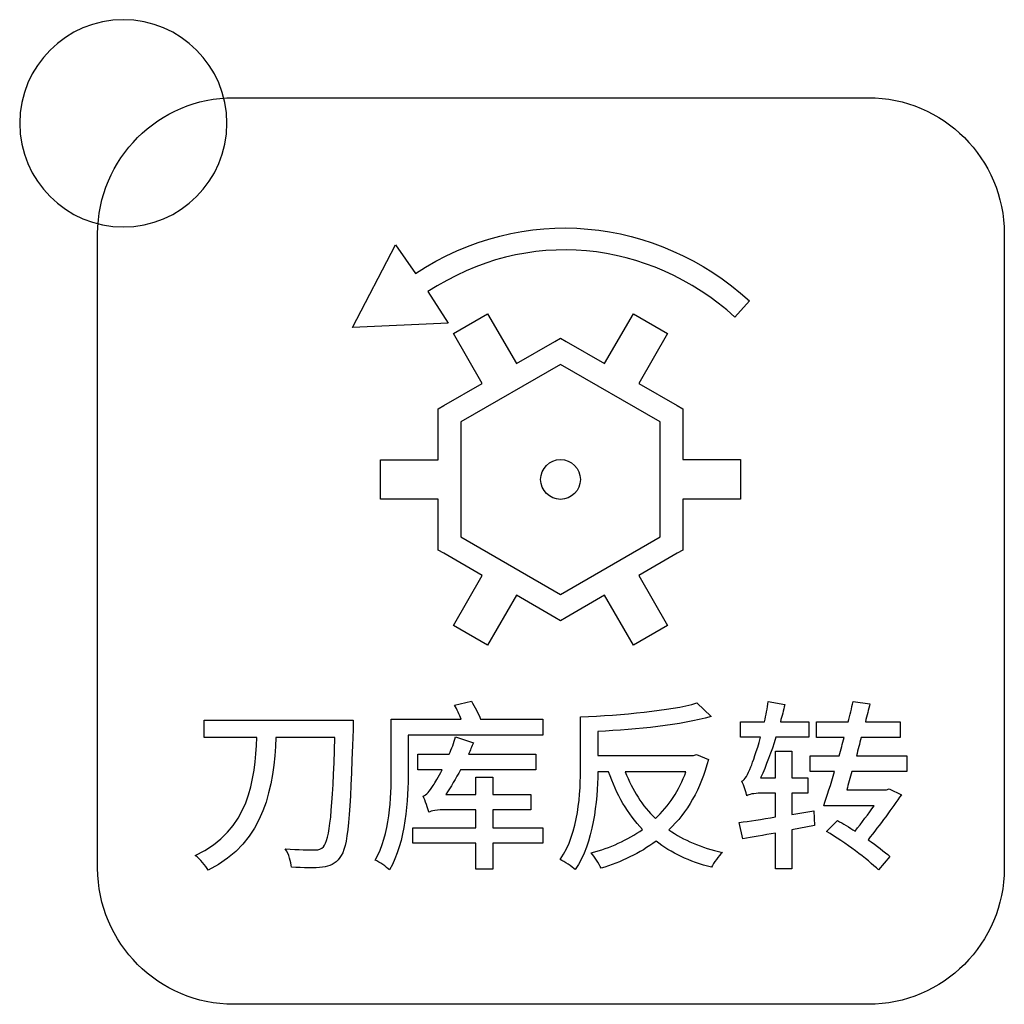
# Model space of a CAD drawing. Header units: millimetres. Extents: x 7099 to 9560, y -2357 to -1635.
# Tile 19 of 85: x 7432 to 7451, y -2071 to -2052. Entities that reach past the tile are written whole.
import ezdxf

# ---------------------------------------------------------------- set-up
doc = ezdxf.new("R2010")
doc.units = ezdxf.units.MM
doc.header["$LTSCALE"] = 3

msp = doc.modelspace()

# ---------------------------------------------------------------- linework, layer by layer
at = {"linetype": 'Continuous', "lineweight": 30}
for points, knots in [([(7433.977, -2051.966), (7435.082, -2051.966), (7435.977, -2052.861), (7435.977, -2053.966), (7435.977, -2053.966), (7435.977, -2055.07), (7435.082, -2055.966), (7433.977, -2055.966), (7433.977, -2055.966), (7432.873, -2055.966), (7431.977, -2055.07), (7431.977, -2053.966), (7431.977, -2053.966), (7431.977, -2052.861), (7432.873, -2051.966), (7433.977, -2051.966)], [0, 0, 0, 0, 0.2, 0.2, 0.2, 0.2, 0.4, 0.4, 0.4, 0.4, 0.6, 0.6, 0.6, 0.6, 1, 1, 1, 1]), ([(7436.107, -2070.971), (7436.107, -2070.971), (7448.357, -2070.971), (7448.357, -2070.971), (7448.357, -2070.971), (7449.801, -2070.971), (7450.982, -2069.789), (7450.982, -2068.346), (7450.982, -2068.346), (7450.982, -2068.346), (7450.982, -2056.096), (7450.982, -2056.096), (7450.982, -2056.096), (7450.982, -2054.652), (7449.801, -2053.471), (7448.357, -2053.471), (7448.357, -2053.471), (7448.357, -2053.471), (7436.107, -2053.471), (7436.107, -2053.471), (7436.107, -2053.471), (7434.663, -2053.471), (7433.482, -2054.652), (7433.482, -2056.096), (7433.482, -2056.096), (7433.482, -2056.096), (7433.482, -2068.346), (7433.482, -2068.346), (7433.482, -2068.346), (7433.482, -2069.789), (7434.663, -2070.971), (7436.107, -2070.971)], [0, 0, 0, 0, 0.111111, 0.111111, 0.111111, 0.111111, 0.222222, 0.222222, 0.222222, 0.222222, 0.333333, 0.333333, 0.333333, 0.333333, 0.444444, 0.444444, 0.444444, 0.444444, 0.555556, 0.555556, 0.555556, 0.555556, 0.666667, 0.666667, 0.666667, 0.666667, 0.777778, 0.777778, 0.777778, 0.777778, 1, 1, 1, 1]), ([(7440.247, -2057.826), (7440.247, -2057.826), (7439.857, -2057.215), (7439.857, -2057.215), (7439.857, -2057.215), (7441.77, -2055.956), (7444.123, -2056.212), (7445.781, -2057.705), (7445.781, -2057.705), (7445.781, -2057.705), (7446.063, -2057.391), (7446.063, -2057.391), (7446.063, -2057.391), (7444.261, -2055.767), (7441.691, -2055.496), (7439.616, -2056.867), (7439.616, -2056.867), (7439.616, -2056.867), (7439.23, -2056.312), (7439.23, -2056.312), (7439.23, -2056.312), (7439.23, -2056.312), (7438.401, -2057.907), (7438.401, -2057.907), (7438.401, -2057.907), (7438.401, -2057.907), (7440.247, -2057.826), (7440.247, -2057.826)], [0, 0, 0, 0, 0.125, 0.125, 0.125, 0.125, 0.25, 0.25, 0.25, 0.25, 0.375, 0.375, 0.375, 0.375, 0.5, 0.5, 0.5, 0.5, 0.625, 0.625, 0.625, 0.625, 0.75, 0.75, 0.75, 0.75, 1, 1, 1, 1]), ([(7443.822, -2057.641), (7443.822, -2057.641), (7443.266, -2058.604), (7443.266, -2058.604), (7443.266, -2058.604), (7443.266, -2058.604), (7442.525, -2058.177), (7442.525, -2058.177), (7442.525, -2058.177), (7442.525, -2058.177), (7442.416, -2058.114), (7442.416, -2058.114), (7442.416, -2058.114), (7442.416, -2058.114), (7442.307, -2058.177), (7442.307, -2058.177), (7442.307, -2058.177), (7442.307, -2058.177), (7441.564, -2058.605), (7441.564, -2058.605), (7441.564, -2058.605), (7441.564, -2058.605), (7441.008, -2057.642), (7441.008, -2057.642), (7441.008, -2057.642), (7441.008, -2057.642), (7440.349, -2058.023), (7440.349, -2058.023), (7440.349, -2058.023), (7440.349, -2058.023), (7440.905, -2058.986), (7440.905, -2058.986), (7440.905, -2058.986), (7440.905, -2058.986), (7440.165, -2059.412), (7440.165, -2059.412), (7440.165, -2059.412), (7440.165, -2059.412), (7440.055, -2059.475), (7440.055, -2059.475), (7440.055, -2059.475), (7440.055, -2059.475), (7440.055, -2059.602), (7440.055, -2059.602), (7440.055, -2059.602), (7440.055, -2059.602), (7440.055, -2060.461), (7440.055, -2060.461), (7440.055, -2060.461), (7440.055, -2060.461), (7438.942, -2060.461), (7438.942, -2060.461), (7438.942, -2060.461), (7438.942, -2060.461), (7438.942, -2061.222), (7438.942, -2061.222), (7438.942, -2061.222), (7438.942, -2061.222), (7440.055, -2061.222), (7440.055, -2061.222), (7440.055, -2061.222), (7440.055, -2061.222), (7440.055, -2062.075), (7440.055, -2062.075), (7440.055, -2062.075), (7440.055, -2062.075), (7440.055, -2062.202), (7440.055, -2062.202), (7440.055, -2062.202), (7440.055, -2062.202), (7440.164, -2062.265), (7440.164, -2062.265), (7440.164, -2062.265), (7440.164, -2062.265), (7440.907, -2062.695), (7440.907, -2062.695), (7440.907, -2062.695), (7440.907, -2062.695), (7440.351, -2063.658), (7440.351, -2063.658), (7440.351, -2063.658), (7440.351, -2063.658), (7441.01, -2064.039), (7441.01, -2064.039), (7441.01, -2064.039), (7441.01, -2064.039), (7441.566, -2063.075), (7441.566, -2063.075), (7441.566, -2063.075), (7441.566, -2063.075), (7442.306, -2063.503), (7442.306, -2063.503), (7442.306, -2063.503), (7442.306, -2063.503), (7442.416, -2063.566), (7442.416, -2063.566), (7442.416, -2063.566), (7442.416, -2063.566), (7442.526, -2063.503), (7442.526, -2063.503), (7442.526, -2063.503), (7442.526, -2063.503), (7443.268, -2063.074), (7443.268, -2063.074), (7443.268, -2063.074), (7443.268, -2063.074), (7443.824, -2064.037), (7443.824, -2064.037), (7443.824, -2064.037), (7443.824, -2064.037), (7444.483, -2063.657), (7444.483, -2063.657), (7444.483, -2063.657), (7444.483, -2063.657), (7443.927, -2062.693), (7443.927, -2062.693), (7443.927, -2062.693), (7443.927, -2062.693), (7444.668, -2062.265), (7444.668, -2062.265), (7444.668, -2062.265), (7444.668, -2062.265), (7444.777, -2062.202), (7444.777, -2062.202), (7444.777, -2062.202), (7444.777, -2062.202), (7444.777, -2062.075), (7444.777, -2062.075), (7444.777, -2062.075), (7444.777, -2062.075), (7444.777, -2061.219), (7444.777, -2061.219), (7444.777, -2061.219), (7444.777, -2061.219), (7445.889, -2061.219), (7445.889, -2061.219), (7445.889, -2061.219), (7445.889, -2061.219), (7445.889, -2060.458), (7445.889, -2060.458), (7445.889, -2060.458), (7445.889, -2060.458), (7444.776, -2060.458), (7444.776, -2060.458), (7444.776, -2060.458), (7444.776, -2060.458), (7444.776, -2059.602), (7444.776, -2059.602), (7444.776, -2059.602), (7444.776, -2059.602), (7444.776, -2059.476), (7444.776, -2059.476), (7444.776, -2059.476), (7444.776, -2059.476), (7444.666, -2059.413), (7444.666, -2059.413), (7444.666, -2059.413), (7444.666, -2059.413), (7443.925, -2058.985), (7443.925, -2058.985), (7443.925, -2058.985), (7443.925, -2058.985), (7444.481, -2058.022), (7444.481, -2058.022), (7444.481, -2058.022), (7444.481, -2058.022), (7443.822, -2057.641), (7443.822, -2057.641)], [0, 0, 0, 0, 0.023256, 0.023256, 0.023256, 0.023256, 0.046512, 0.046512, 0.046512, 0.046512, 0.069767, 0.069767, 0.069767, 0.069767, 0.093023, 0.093023, 0.093023, 0.093023, 0.116279, 0.116279, 0.116279, 0.116279, 0.139535, 0.139535, 0.139535, 0.139535, 0.162791, 0.162791, 0.162791, 0.162791, 0.186047, 0.186047, 0.186047, 0.186047, 0.209302, 0.209302, 0.209302, 0.209302, 0.232558, 0.232558, 0.232558, 0.232558, 0.255814, 0.255814, 0.255814, 0.255814, 0.27907, 0.27907, 0.27907, 0.27907, 0.302326, 0.302326, 0.302326, 0.302326, 0.325581, 0.325581, 0.325581, 0.325581, 0.348837, 0.348837, 0.348837, 0.348837, 0.372093, 0.372093, 0.372093, 0.372093, 0.395349, 0.395349, 0.395349, 0.395349, 0.418605, 0.418605, 0.418605, 0.418605, 0.44186, 0.44186, 0.44186, 0.44186, 0.465116, 0.465116, 0.465116, 0.465116, 0.488372, 0.488372, 0.488372, 0.488372, 0.511628, 0.511628, 0.511628, 0.511628, 0.534884, 0.534884, 0.534884, 0.534884, 0.55814, 0.55814, 0.55814, 0.55814, 0.581395, 0.581395, 0.581395, 0.581395, 0.604651, 0.604651, 0.604651, 0.604651, 0.627907, 0.627907, 0.627907, 0.627907, 0.651163, 0.651163, 0.651163, 0.651163, 0.674419, 0.674419, 0.674419, 0.674419, 0.697674, 0.697674, 0.697674, 0.697674, 0.72093, 0.72093, 0.72093, 0.72093, 0.744186, 0.744186, 0.744186, 0.744186, 0.767442, 0.767442, 0.767442, 0.767442, 0.790698, 0.790698, 0.790698, 0.790698, 0.813953, 0.813953, 0.813953, 0.813953, 0.837209, 0.837209, 0.837209, 0.837209, 0.860465, 0.860465, 0.860465, 0.860465, 0.883721, 0.883721, 0.883721, 0.883721, 0.906977, 0.906977, 0.906977, 0.906977, 0.930233, 0.930233, 0.930233, 0.930233, 0.953488, 0.953488, 0.953488, 0.953488, 1, 1, 1, 1]), ([(7442.416, -2058.62), (7442.416, -2058.62), (7444.338, -2059.729), (7444.338, -2059.729), (7444.338, -2059.729), (7444.338, -2059.729), (7444.339, -2061.948), (7444.339, -2061.948), (7444.339, -2061.948), (7444.339, -2061.948), (7442.416, -2063.059), (7442.416, -2063.059), (7442.416, -2063.059), (7442.416, -2063.059), (7440.493, -2061.949), (7440.493, -2061.949), (7440.493, -2061.949), (7440.493, -2061.949), (7440.494, -2059.728), (7440.494, -2059.728), (7440.494, -2059.728), (7440.494, -2059.728), (7442.416, -2058.62), (7442.416, -2058.62)], [0, 0, 0, 0, 0.142857, 0.142857, 0.142857, 0.142857, 0.285714, 0.285714, 0.285714, 0.285714, 0.428571, 0.428571, 0.428571, 0.428571, 0.571429, 0.571429, 0.571429, 0.571429, 0.714286, 0.714286, 0.714286, 0.714286, 1, 1, 1, 1]), ([(7442.416, -2060.456), (7442.204, -2060.456), (7442.032, -2060.628), (7442.032, -2060.84), (7442.032, -2060.84), (7442.032, -2061.052), (7442.204, -2061.224), (7442.416, -2061.224), (7442.416, -2061.224), (7442.628, -2061.224), (7442.8, -2061.052), (7442.8, -2060.84), (7442.8, -2060.84), (7442.8, -2060.628), (7442.628, -2060.456), (7442.416, -2060.456)], [0, 0, 0, 0, 0.2, 0.2, 0.2, 0.2, 0.4, 0.4, 0.4, 0.4, 0.6, 0.6, 0.6, 0.6, 1, 1, 1, 1]), ([(7440.872, -2065.468), (7440.833, -2065.359), (7440.762, -2065.221), (7440.695, -2065.119), (7440.695, -2065.119), (7440.695, -2065.119), (7440.371, -2065.196), (7440.371, -2065.196), (7440.371, -2065.196), (7440.417, -2065.278), (7440.466, -2065.38), (7440.501, -2065.468), (7440.501, -2065.468), (7440.501, -2065.468), (7439.15, -2065.468), (7439.15, -2065.468), (7439.15, -2065.468), (7439.15, -2065.468), (7439.15, -2066.466), (7439.15, -2066.466), (7439.15, -2066.466), (7439.15, -2066.978), (7439.125, -2067.691), (7438.84, -2068.188), (7438.84, -2068.188), (7438.914, -2068.223), (7439.062, -2068.318), (7439.115, -2068.378), (7439.115, -2068.378), (7439.429, -2067.842), (7439.475, -2067.017), (7439.475, -2066.466), (7439.475, -2066.466), (7439.475, -2066.466), (7439.475, -2065.775), (7439.475, -2065.775), (7439.475, -2065.775), (7439.475, -2065.775), (7442.075, -2065.775), (7442.075, -2065.775), (7442.075, -2065.775), (7442.075, -2065.775), (7442.075, -2065.468), (7442.075, -2065.468), (7442.075, -2065.468), (7442.075, -2065.468), (7440.872, -2065.468), (7440.872, -2065.468)], [0, 0, 0, 0, 0.076923, 0.076923, 0.076923, 0.076923, 0.153846, 0.153846, 0.153846, 0.153846, 0.230769, 0.230769, 0.230769, 0.230769, 0.307692, 0.307692, 0.307692, 0.307692, 0.384615, 0.384615, 0.384615, 0.384615, 0.461538, 0.461538, 0.461538, 0.461538, 0.538462, 0.538462, 0.538462, 0.538462, 0.615385, 0.615385, 0.615385, 0.615385, 0.692308, 0.692308, 0.692308, 0.692308, 0.769231, 0.769231, 0.769231, 0.769231, 0.846154, 0.846154, 0.846154, 0.846154, 1, 1, 1, 1]), ([(7445.043, -2066.149), (7445.043, -2066.149), (7444.983, -2066.167), (7444.983, -2066.167), (7444.983, -2066.167), (7444.983, -2066.167), (7443.138, -2066.167), (7443.138, -2066.167), (7443.138, -2066.167), (7443.138, -2066.167), (7443.138, -2065.704), (7443.138, -2065.704), (7443.138, -2065.704), (7443.9, -2065.669), (7444.74, -2065.585), (7445.322, -2065.415), (7445.322, -2065.415), (7445.322, -2065.415), (7445.05, -2065.154), (7445.05, -2065.154), (7445.05, -2065.154), (7444.531, -2065.306), (7443.604, -2065.387), (7442.803, -2065.422), (7442.803, -2065.422), (7442.803, -2065.422), (7442.803, -2066.357), (7442.803, -2066.357), (7442.803, -2066.357), (7442.803, -2066.897), (7442.771, -2067.648), (7442.411, -2068.177), (7442.411, -2068.177), (7442.492, -2068.213), (7442.637, -2068.311), (7442.7, -2068.371), (7442.7, -2068.371), (7443.053, -2067.849), (7443.127, -2067.063), (7443.138, -2066.481), (7443.138, -2066.481), (7443.138, -2066.481), (7443.343, -2066.481), (7443.343, -2066.481), (7443.343, -2066.481), (7443.498, -2066.925), (7443.713, -2067.295), (7443.999, -2067.595), (7443.999, -2067.595), (7443.709, -2067.803), (7443.371, -2067.952), (7443.011, -2068.047), (7443.011, -2068.047), (7443.074, -2068.121), (7443.156, -2068.255), (7443.198, -2068.343), (7443.198, -2068.343), (7443.586, -2068.227), (7443.946, -2068.057), (7444.26, -2067.821), (7444.26, -2067.821), (7444.549, -2068.05), (7444.905, -2068.216), (7445.329, -2068.326), (7445.329, -2068.326), (7445.374, -2068.241), (7445.47, -2068.107), (7445.54, -2068.04), (7445.54, -2068.04), (7445.135, -2067.948), (7444.792, -2067.803), (7444.51, -2067.602), (7444.51, -2067.602), (7444.859, -2067.264), (7445.124, -2066.823), (7445.272, -2066.244), (7445.272, -2066.244), (7445.272, -2066.244), (7445.043, -2066.149), (7445.043, -2066.149)], [0, 0, 0, 0, 0.047619, 0.047619, 0.047619, 0.047619, 0.095238, 0.095238, 0.095238, 0.095238, 0.142857, 0.142857, 0.142857, 0.142857, 0.190476, 0.190476, 0.190476, 0.190476, 0.238095, 0.238095, 0.238095, 0.238095, 0.285714, 0.285714, 0.285714, 0.285714, 0.333333, 0.333333, 0.333333, 0.333333, 0.380952, 0.380952, 0.380952, 0.380952, 0.428571, 0.428571, 0.428571, 0.428571, 0.47619, 0.47619, 0.47619, 0.47619, 0.52381, 0.52381, 0.52381, 0.52381, 0.571429, 0.571429, 0.571429, 0.571429, 0.619048, 0.619048, 0.619048, 0.619048, 0.666667, 0.666667, 0.666667, 0.666667, 0.714286, 0.714286, 0.714286, 0.714286, 0.761905, 0.761905, 0.761905, 0.761905, 0.809524, 0.809524, 0.809524, 0.809524, 0.857143, 0.857143, 0.857143, 0.857143, 0.904762, 0.904762, 0.904762, 0.904762, 1, 1, 1, 1]), ([(7447.306, -2067.235), (7447.306, -2067.235), (7446.879, -2067.306), (7446.879, -2067.306), (7446.879, -2067.306), (7446.879, -2067.306), (7446.879, -2066.897), (7446.879, -2066.897), (7446.879, -2066.897), (7446.879, -2066.897), (7447.193, -2066.897), (7447.193, -2066.897), (7447.193, -2066.897), (7447.193, -2066.897), (7447.193, -2066.6), (7447.193, -2066.6), (7447.193, -2066.6), (7447.193, -2066.6), (7446.879, -2066.6), (7446.879, -2066.6), (7446.879, -2066.6), (7446.879, -2066.6), (7446.879, -2066.085), (7446.879, -2066.085), (7446.879, -2066.085), (7446.879, -2066.085), (7446.565, -2066.085), (7446.565, -2066.085), (7446.565, -2066.085), (7446.565, -2066.085), (7446.565, -2066.6), (7446.565, -2066.6), (7446.565, -2066.6), (7446.565, -2066.6), (7446.279, -2066.6), (7446.279, -2066.6), (7446.279, -2066.6), (7446.385, -2066.368), (7446.484, -2066.096), (7446.575, -2065.817), (7446.575, -2065.817), (7446.575, -2065.817), (7447.207, -2065.817), (7447.207, -2065.817), (7447.207, -2065.817), (7447.207, -2065.817), (7447.207, -2065.517), (7447.207, -2065.517), (7447.207, -2065.517), (7447.207, -2065.517), (7446.66, -2065.517), (7446.66, -2065.517), (7446.66, -2065.517), (7446.692, -2065.408), (7446.72, -2065.295), (7446.745, -2065.186), (7446.745, -2065.186), (7446.745, -2065.186), (7446.427, -2065.126), (7446.427, -2065.126), (7446.427, -2065.126), (7446.41, -2065.256), (7446.381, -2065.39), (7446.353, -2065.517), (7446.353, -2065.517), (7446.353, -2065.517), (7445.888, -2065.517), (7445.888, -2065.517), (7445.888, -2065.517), (7445.888, -2065.517), (7445.888, -2065.817), (7445.888, -2065.817), (7445.888, -2065.817), (7445.888, -2065.817), (7446.279, -2065.817), (7446.279, -2065.817), (7446.279, -2065.817), (7446.201, -2066.085), (7446.127, -2066.304), (7446.092, -2066.385), (7446.092, -2066.385), (7446.029, -2066.537), (7445.979, -2066.646), (7445.916, -2066.664), (7445.916, -2066.664), (7445.955, -2066.742), (7445.997, -2066.886), (7446.015, -2066.946), (7446.015, -2066.946), (7446.043, -2066.918), (7446.159, -2066.897), (7446.276, -2066.897), (7446.276, -2066.897), (7446.276, -2066.897), (7446.565, -2066.897), (7446.565, -2066.897), (7446.565, -2066.897), (7446.565, -2066.897), (7446.565, -2067.355), (7446.565, -2067.355), (7446.565, -2067.355), (7446.3, -2067.398), (7446.057, -2067.437), (7445.866, -2067.461), (7445.866, -2067.461), (7445.866, -2067.461), (7445.933, -2067.779), (7445.933, -2067.779), (7445.933, -2067.779), (7446.12, -2067.747), (7446.336, -2067.705), (7446.565, -2067.666), (7446.565, -2067.666), (7446.565, -2067.666), (7446.565, -2068.357), (7446.565, -2068.357), (7446.565, -2068.357), (7446.565, -2068.357), (7446.879, -2068.357), (7446.879, -2068.357), (7446.879, -2068.357), (7446.879, -2068.357), (7446.879, -2067.606), (7446.879, -2067.606), (7446.879, -2067.606), (7446.879, -2067.606), (7447.316, -2067.521), (7447.316, -2067.521), (7447.316, -2067.521), (7447.316, -2067.521), (7447.306, -2067.235), (7447.306, -2067.235)], [0, 0, 0, 0, 0.029412, 0.029412, 0.029412, 0.029412, 0.058824, 0.058824, 0.058824, 0.058824, 0.088235, 0.088235, 0.088235, 0.088235, 0.117647, 0.117647, 0.117647, 0.117647, 0.147059, 0.147059, 0.147059, 0.147059, 0.176471, 0.176471, 0.176471, 0.176471, 0.205882, 0.205882, 0.205882, 0.205882, 0.235294, 0.235294, 0.235294, 0.235294, 0.264706, 0.264706, 0.264706, 0.264706, 0.294118, 0.294118, 0.294118, 0.294118, 0.323529, 0.323529, 0.323529, 0.323529, 0.352941, 0.352941, 0.352941, 0.352941, 0.382353, 0.382353, 0.382353, 0.382353, 0.411765, 0.411765, 0.411765, 0.411765, 0.441176, 0.441176, 0.441176, 0.441176, 0.470588, 0.470588, 0.470588, 0.470588, 0.5, 0.5, 0.5, 0.5, 0.529412, 0.529412, 0.529412, 0.529412, 0.558824, 0.558824, 0.558824, 0.558824, 0.588235, 0.588235, 0.588235, 0.588235, 0.617647, 0.617647, 0.617647, 0.617647, 0.647059, 0.647059, 0.647059, 0.647059, 0.676471, 0.676471, 0.676471, 0.676471, 0.705882, 0.705882, 0.705882, 0.705882, 0.735294, 0.735294, 0.735294, 0.735294, 0.764706, 0.764706, 0.764706, 0.764706, 0.794118, 0.794118, 0.794118, 0.794118, 0.823529, 0.823529, 0.823529, 0.823529, 0.852941, 0.852941, 0.852941, 0.852941, 0.882353, 0.882353, 0.882353, 0.882353, 0.911765, 0.911765, 0.911765, 0.911765, 0.941176, 0.941176, 0.941176, 0.941176, 1, 1, 1, 1]), ([(7449.098, -2066.477), (7449.098, -2066.477), (7449.098, -2066.174), (7449.098, -2066.174), (7449.098, -2066.174), (7449.098, -2066.174), (7448.128, -2066.174), (7448.128, -2066.174), (7448.128, -2066.174), (7448.159, -2066.057), (7448.188, -2065.937), (7448.219, -2065.821), (7448.219, -2065.821), (7448.219, -2065.821), (7448.974, -2065.821), (7448.974, -2065.821), (7448.974, -2065.821), (7448.974, -2065.821), (7448.974, -2065.521), (7448.974, -2065.521), (7448.974, -2065.521), (7448.974, -2065.521), (7448.3, -2065.521), (7448.3, -2065.521), (7448.3, -2065.521), (7448.332, -2065.401), (7448.36, -2065.278), (7448.389, -2065.168), (7448.389, -2065.168), (7448.389, -2065.168), (7448.064, -2065.129), (7448.064, -2065.129), (7448.064, -2065.129), (7448.036, -2065.256), (7448.004, -2065.387), (7447.969, -2065.521), (7447.969, -2065.521), (7447.969, -2065.521), (7447.359, -2065.521), (7447.359, -2065.521), (7447.359, -2065.521), (7447.359, -2065.521), (7447.359, -2065.821), (7447.359, -2065.821), (7447.359, -2065.821), (7447.359, -2065.821), (7447.891, -2065.821), (7447.891, -2065.821), (7447.891, -2065.821), (7447.86, -2065.937), (7447.828, -2066.057), (7447.796, -2066.174), (7447.796, -2066.174), (7447.796, -2066.174), (7447.232, -2066.174), (7447.232, -2066.174), (7447.232, -2066.174), (7447.232, -2066.174), (7447.232, -2066.477), (7447.232, -2066.477), (7447.232, -2066.477), (7447.232, -2066.477), (7447.704, -2066.477), (7447.704, -2066.477), (7447.704, -2066.477), (7447.634, -2066.724), (7447.56, -2066.953), (7447.496, -2067.137), (7447.496, -2067.137), (7447.496, -2067.137), (7448.47, -2067.137), (7448.47, -2067.137), (7448.47, -2067.137), (7448.36, -2067.292), (7448.23, -2067.465), (7448.103, -2067.627), (7448.103, -2067.627), (7447.99, -2067.556), (7447.87, -2067.486), (7447.761, -2067.422), (7447.761, -2067.422), (7447.761, -2067.422), (7447.549, -2067.634), (7447.549, -2067.634), (7447.549, -2067.634), (7447.912, -2067.849), (7448.346, -2068.17), (7448.554, -2068.378), (7448.554, -2068.378), (7448.554, -2068.378), (7448.773, -2068.117), (7448.773, -2068.117), (7448.773, -2068.117), (7448.671, -2068.026), (7448.519, -2067.913), (7448.353, -2067.793), (7448.353, -2067.793), (7448.579, -2067.507), (7448.819, -2067.186), (7448.995, -2066.925), (7448.995, -2066.925), (7448.995, -2066.925), (7448.763, -2066.812), (7448.763, -2066.812), (7448.763, -2066.812), (7448.763, -2066.812), (7448.71, -2066.83), (7448.71, -2066.83), (7448.71, -2066.83), (7448.71, -2066.83), (7447.941, -2066.83), (7447.941, -2066.83), (7447.941, -2066.83), (7447.972, -2066.717), (7448.004, -2066.6), (7448.039, -2066.477), (7448.039, -2066.477), (7448.039, -2066.477), (7449.098, -2066.477), (7449.098, -2066.477)], [0, 0, 0, 0, 0.032258, 0.032258, 0.032258, 0.032258, 0.064516, 0.064516, 0.064516, 0.064516, 0.096774, 0.096774, 0.096774, 0.096774, 0.129032, 0.129032, 0.129032, 0.129032, 0.16129, 0.16129, 0.16129, 0.16129, 0.193548, 0.193548, 0.193548, 0.193548, 0.225806, 0.225806, 0.225806, 0.225806, 0.258065, 0.258065, 0.258065, 0.258065, 0.290323, 0.290323, 0.290323, 0.290323, 0.322581, 0.322581, 0.322581, 0.322581, 0.354839, 0.354839, 0.354839, 0.354839, 0.387097, 0.387097, 0.387097, 0.387097, 0.419355, 0.419355, 0.419355, 0.419355, 0.451613, 0.451613, 0.451613, 0.451613, 0.483871, 0.483871, 0.483871, 0.483871, 0.516129, 0.516129, 0.516129, 0.516129, 0.548387, 0.548387, 0.548387, 0.548387, 0.580645, 0.580645, 0.580645, 0.580645, 0.612903, 0.612903, 0.612903, 0.612903, 0.645161, 0.645161, 0.645161, 0.645161, 0.677419, 0.677419, 0.677419, 0.677419, 0.709677, 0.709677, 0.709677, 0.709677, 0.741935, 0.741935, 0.741935, 0.741935, 0.774194, 0.774194, 0.774194, 0.774194, 0.806452, 0.806452, 0.806452, 0.806452, 0.83871, 0.83871, 0.83871, 0.83871, 0.870968, 0.870968, 0.870968, 0.870968, 0.903226, 0.903226, 0.903226, 0.903226, 0.935484, 0.935484, 0.935484, 0.935484, 1, 1, 1, 1]), ([(7435.54, -2065.489), (7435.54, -2065.489), (7435.54, -2065.821), (7435.54, -2065.821), (7435.54, -2065.821), (7435.54, -2065.821), (7436.552, -2065.821), (7436.552, -2065.821), (7436.552, -2065.821), (7436.52, -2066.639), (7436.415, -2067.609), (7435.367, -2068.096), (7435.367, -2068.096), (7435.459, -2068.17), (7435.568, -2068.29), (7435.617, -2068.382), (7435.617, -2068.382), (7436.729, -2067.825), (7436.877, -2066.745), (7436.923, -2065.821), (7436.923, -2065.821), (7436.923, -2065.821), (7438.062, -2065.821), (7438.062, -2065.821), (7438.062, -2065.821), (7438.016, -2067.225), (7437.963, -2067.807), (7437.84, -2067.93), (7437.84, -2067.93), (7437.797, -2067.976), (7437.755, -2067.99), (7437.681, -2067.987), (7437.681, -2067.987), (7437.586, -2067.987), (7437.357, -2067.99), (7437.103, -2067.969), (7437.103, -2067.969), (7437.173, -2068.068), (7437.215, -2068.227), (7437.222, -2068.322), (7437.222, -2068.322), (7437.445, -2068.336), (7437.685, -2068.343), (7437.819, -2068.326), (7437.819, -2068.326), (7437.967, -2068.304), (7438.062, -2068.266), (7438.157, -2068.139), (7438.157, -2068.139), (7438.316, -2067.945), (7438.358, -2067.352), (7438.411, -2065.669), (7438.411, -2065.669), (7438.415, -2065.62), (7438.415, -2065.489), (7438.415, -2065.489), (7438.415, -2065.489), (7438.415, -2065.489), (7435.54, -2065.489), (7435.54, -2065.489)], [0, 0, 0, 0, 0.0625, 0.0625, 0.0625, 0.0625, 0.125, 0.125, 0.125, 0.125, 0.1875, 0.1875, 0.1875, 0.1875, 0.25, 0.25, 0.25, 0.25, 0.3125, 0.3125, 0.3125, 0.3125, 0.375, 0.375, 0.375, 0.375, 0.4375, 0.4375, 0.4375, 0.4375, 0.5, 0.5, 0.5, 0.5, 0.5625, 0.5625, 0.5625, 0.5625, 0.625, 0.625, 0.625, 0.625, 0.6875, 0.6875, 0.6875, 0.6875, 0.75, 0.75, 0.75, 0.75, 0.8125, 0.8125, 0.8125, 0.8125, 0.875, 0.875, 0.875, 0.875, 1, 1, 1, 1]), ([(7441.108, -2067.214), (7441.108, -2067.214), (7441.842, -2067.214), (7441.842, -2067.214), (7441.842, -2067.214), (7441.842, -2067.214), (7441.845, -2066.922), (7441.845, -2066.922), (7441.845, -2066.922), (7441.845, -2066.922), (7441.108, -2066.922), (7441.108, -2066.922), (7441.108, -2066.922), (7441.108, -2066.922), (7441.108, -2066.586), (7441.108, -2066.586), (7441.108, -2066.586), (7441.108, -2066.586), (7440.783, -2066.586), (7440.783, -2066.586), (7440.783, -2066.586), (7440.783, -2066.586), (7440.783, -2066.922), (7440.783, -2066.922), (7440.783, -2066.922), (7440.783, -2066.922), (7440.201, -2066.922), (7440.201, -2066.922), (7440.201, -2066.922), (7440.297, -2066.777), (7440.395, -2066.615), (7440.487, -2066.442), (7440.487, -2066.442), (7440.487, -2066.442), (7441.941, -2066.442), (7441.941, -2066.442), (7441.941, -2066.442), (7441.941, -2066.442), (7441.941, -2066.145), (7441.941, -2066.145), (7441.941, -2066.145), (7441.941, -2066.145), (7440.639, -2066.145), (7440.639, -2066.145), (7440.639, -2066.145), (7440.674, -2066.071), (7440.702, -2065.994), (7440.734, -2065.923), (7440.734, -2065.923), (7440.734, -2065.923), (7440.392, -2065.81), (7440.392, -2065.81), (7440.392, -2065.81), (7440.36, -2065.923), (7440.314, -2066.036), (7440.268, -2066.145), (7440.268, -2066.145), (7440.268, -2066.145), (7439.662, -2066.145), (7439.662, -2066.145), (7439.662, -2066.145), (7439.662, -2066.145), (7439.662, -2066.442), (7439.662, -2066.442), (7439.662, -2066.442), (7439.662, -2066.442), (7440.131, -2066.442), (7440.131, -2066.442), (7440.131, -2066.442), (7440.057, -2066.586), (7439.993, -2066.696), (7439.961, -2066.745), (7439.961, -2066.745), (7439.887, -2066.858), (7439.831, -2066.932), (7439.764, -2066.95), (7439.764, -2066.95), (7439.803, -2067.034), (7439.859, -2067.197), (7439.877, -2067.264), (7439.877, -2067.264), (7439.905, -2067.232), (7440.043, -2067.214), (7440.212, -2067.214), (7440.212, -2067.214), (7440.212, -2067.214), (7440.783, -2067.214), (7440.783, -2067.214), (7440.783, -2067.214), (7440.783, -2067.214), (7440.783, -2067.564), (7440.783, -2067.564), (7440.783, -2067.564), (7440.783, -2067.564), (7439.566, -2067.564), (7439.566, -2067.564), (7439.566, -2067.564), (7439.566, -2067.564), (7439.566, -2067.863), (7439.566, -2067.863), (7439.566, -2067.863), (7439.566, -2067.863), (7440.783, -2067.863), (7440.783, -2067.863), (7440.783, -2067.863), (7440.783, -2067.863), (7440.783, -2068.361), (7440.783, -2068.361), (7440.783, -2068.361), (7440.783, -2068.361), (7441.108, -2068.361), (7441.108, -2068.361), (7441.108, -2068.361), (7441.108, -2068.361), (7441.108, -2067.863), (7441.108, -2067.863), (7441.108, -2067.863), (7441.108, -2067.863), (7442.075, -2067.863), (7442.075, -2067.863), (7442.075, -2067.863), (7442.075, -2067.863), (7442.075, -2067.564), (7442.075, -2067.564), (7442.075, -2067.564), (7442.075, -2067.564), (7441.108, -2067.564), (7441.108, -2067.564), (7441.108, -2067.564), (7441.108, -2067.564), (7441.108, -2067.214), (7441.108, -2067.214)], [0, 0, 0, 0, 0.029412, 0.029412, 0.029412, 0.029412, 0.058824, 0.058824, 0.058824, 0.058824, 0.088235, 0.088235, 0.088235, 0.088235, 0.117647, 0.117647, 0.117647, 0.117647, 0.147059, 0.147059, 0.147059, 0.147059, 0.176471, 0.176471, 0.176471, 0.176471, 0.205882, 0.205882, 0.205882, 0.205882, 0.235294, 0.235294, 0.235294, 0.235294, 0.264706, 0.264706, 0.264706, 0.264706, 0.294118, 0.294118, 0.294118, 0.294118, 0.323529, 0.323529, 0.323529, 0.323529, 0.352941, 0.352941, 0.352941, 0.352941, 0.382353, 0.382353, 0.382353, 0.382353, 0.411765, 0.411765, 0.411765, 0.411765, 0.441176, 0.441176, 0.441176, 0.441176, 0.470588, 0.470588, 0.470588, 0.470588, 0.5, 0.5, 0.5, 0.5, 0.529412, 0.529412, 0.529412, 0.529412, 0.558824, 0.558824, 0.558824, 0.558824, 0.588235, 0.588235, 0.588235, 0.588235, 0.617647, 0.617647, 0.617647, 0.617647, 0.647059, 0.647059, 0.647059, 0.647059, 0.676471, 0.676471, 0.676471, 0.676471, 0.705882, 0.705882, 0.705882, 0.705882, 0.735294, 0.735294, 0.735294, 0.735294, 0.764706, 0.764706, 0.764706, 0.764706, 0.794118, 0.794118, 0.794118, 0.794118, 0.823529, 0.823529, 0.823529, 0.823529, 0.852941, 0.852941, 0.852941, 0.852941, 0.882353, 0.882353, 0.882353, 0.882353, 0.911765, 0.911765, 0.911765, 0.911765, 0.941176, 0.941176, 0.941176, 0.941176, 1, 1, 1, 1]), ([(7444.838, -2066.481), (7444.708, -2066.844), (7444.503, -2067.144), (7444.249, -2067.387), (7444.249, -2067.387), (7443.992, -2067.137), (7443.801, -2066.837), (7443.667, -2066.481), (7443.667, -2066.481), (7443.667, -2066.481), (7444.838, -2066.481), (7444.838, -2066.481)], [0, 0, 0, 0, 0.25, 0.25, 0.25, 0.25, 0.5, 0.5, 0.5, 0.5, 1, 1, 1, 1])]:
    msp.add_open_spline(points, degree=3, knots=knots, dxfattribs=at)

doc.saveas('drawing.dxf')
